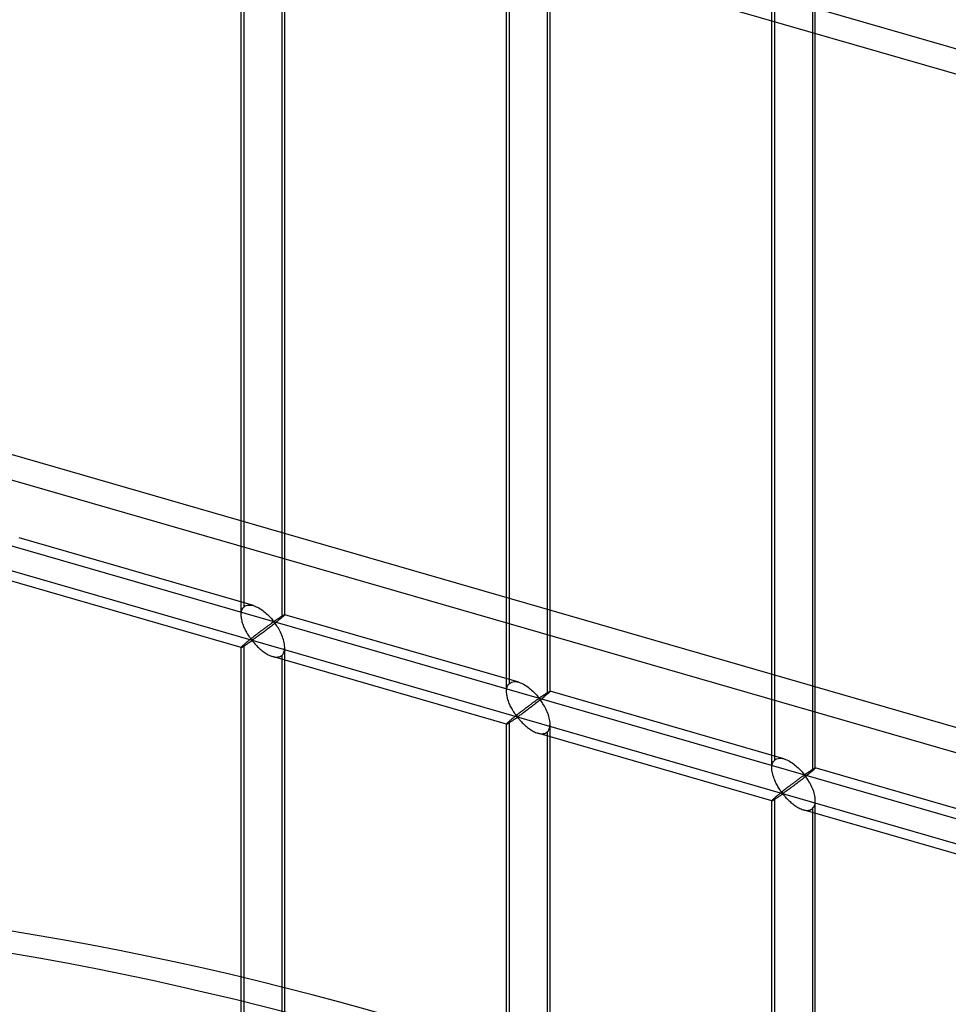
# Model space of a CAD drawing. Header units: millimetres. Extents: x -527 to 557, y -623 to 637.
# Tile 44 of 80: x -22 to 85, y 356 to 469. Entities that reach past the tile are written whole.
import ezdxf

# ---------------------------------------------------------------- set-up
doc = ezdxf.new("R2010")
doc.units = ezdxf.units.MM
doc.layers.add('MAIN-2', color=7, linetype='Continuous')

msp = doc.modelspace()

# ---------------------------------------------------------------- linework, layer by layer
at = {"layer": 'MAIN-2'}
for p, q in [((428.28, 367.11), (-205.25, 550)), ((-207.75, 547.83), (431.46, 363.31)), ((271.91, 334.31), (-369.71, 519.53)), ((3.3, 401.1), (3.3, 519.31)), ((3.64, 402.01), (3.64, 519.65)), ((8.3, 401.1), (8.3, 519.31)), ((7.97, 518.4), (7.97, 400.76)), ((-372.21, 517.37), (269.41, 332.15)), ((33.79, 392.3), (33.79, 510.51)), ((34.13, 393.21), (34.13, 510.85)), ((38.79, 392.3), (38.79, 510.51)), ((38.46, 509.6), (38.46, 391.96)), ((64.29, 383.49), (64.29, 501.71)), ((64.62, 384.41), (64.62, 502.04)), ((69.28, 383.49), (69.28, 501.71)), ((68.95, 500.79), (68.95, 383.16)), ((-175.9, 453.12), (555.9, 241.87)), ((526.54, 247.45), (-176.23, 450.33)), ((4.7, 402.14), (-22.2, 409.91)), ((3.31, 397.34), (-23.58, 405.1)), ((3.32, 401.37), (3.35, 401.5)), ((3.35, 401.5), (3.38, 401.62)), ((3.38, 401.62), (3.43, 401.74)), ((3.43, 401.74), (3.49, 401.84)), ((3.49, 401.84), (3.56, 401.93)), ((3.56, 401.93), (3.64, 402.01)), ((3.64, 402.01), (3.75, 402.1)), ((3.75, 402.1), (3.89, 402.16)), ((3.89, 402.16), (4.03, 402.2)), ((4.03, 402.2), (4.19, 402.21)), ((4.19, 402.21), (4.35, 402.21)), ((4.35, 402.21), (4.53, 402.19)), ((4.53, 402.19), (4.7, 402.14)), ((4.7, 402.14), (4.86, 402.09)), ((4.86, 402.09), (5.02, 402.02)), ((5.02, 402.02), (5.17, 401.95)), ((5.17, 401.95), (5.33, 401.87)), ((5.33, 401.87), (5.48, 401.78)), ((5.48, 401.78), (5.63, 401.68)), ((5.63, 401.68), (5.78, 401.58)), ((5.78, 401.58), (5.92, 401.47)), ((5.92, 401.47), (6.06, 401.35)), ((3.3, 401.08), (3.31, 401.23)), ((3.31, 400.95), (3.3, 401.08)), ((3.31, 401.23), (3.32, 401.37)), ((3.32, 400.81), (3.31, 400.95)), ((3.34, 400.68), (3.32, 400.81)), ((3.36, 400.54), (3.34, 400.68)), ((3.4, 400.4), (3.36, 400.54)), ((3.43, 400.26), (3.4, 400.4)), ((6.06, 401.35), (6.19, 401.24)), ((6.19, 401.24), (6.32, 401.12)), ((6.32, 401.12), (6.44, 401)), ((6.44, 401), (6.56, 400.88)), ((6.56, 400.88), (6.67, 400.77)), ((6.67, 400.77), (6.77, 400.66)), ((6.77, 400.66), (6.86, 400.55)), ((6.86, 400.55), (6.95, 400.45)), ((6.95, 400.45), (7.05, 400.37)), ((7.05, 400.37), (7.12, 400.37)), ((7.12, 400.37), (7.16, 400.4)), ((7.16, 400.4), (7.21, 400.43)), ((7.21, 400.43), (7.25, 400.46)), ((7.25, 400.46), (7.3, 400.49)), ((7.3, 400.49), (7.35, 400.52)), ((7.35, 400.52), (7.4, 400.55)), ((7.49, 400.37), (7.38, 400.28)), ((7.4, 400.55), (7.44, 400.58)), ((7.44, 400.58), (7.49, 400.62)), ((7.49, 400.62), (7.54, 400.65)), ((7.6, 400.46), (7.49, 400.37)), ((7.54, 400.65), (7.59, 400.68)), ((7.59, 400.68), (7.64, 400.72)), ((7.7, 400.54), (7.6, 400.46)), ((7.64, 400.72), (7.69, 400.75)), ((7.69, 400.75), (7.73, 400.78)), ((7.8, 400.62), (7.7, 400.54)), ((7.73, 400.78), (7.78, 400.81)), ((7.78, 400.81), (7.83, 400.84)), ((7.89, 400.69), (7.8, 400.62)), ((7.83, 400.84), (7.87, 400.87)), ((7.87, 400.87), (7.91, 400.9)), ((7.97, 400.76), (7.89, 400.69)), ((7.91, 400.9), (7.96, 400.93)), ((7.96, 400.93), (8, 400.95)), ((8.02, 400.81), (7.97, 400.76)), ((8, 400.95), (8.04, 400.97)), ((8.08, 400.86), (8.02, 400.81)), ((8.04, 400.97), (8.07, 401)), ((8.07, 401), (8.11, 401.02)), ((8.13, 400.9), (8.08, 400.86)), ((8.11, 401.02), (8.14, 401.04)), ((8.17, 400.94), (8.13, 400.9)), ((8.14, 401.04), (8.17, 401.05)), ((8.17, 401.05), (8.19, 401.07)), ((8.2, 400.98), (8.17, 400.94)), ((8.19, 401.07), (8.22, 401.08)), ((8.24, 401.01), (8.2, 400.98)), ((8.22, 401.08), (8.24, 401.09)), ((8.24, 401.09), (8.26, 401.1)), ((8.26, 401.04), (8.24, 401.01)), ((8.26, 401.1), (8.27, 401.1)), ((8.28, 401.06), (8.26, 401.04)), ((8.27, 401.1), (8.29, 401.11)), ((8.29, 401.08), (8.28, 401.06)), ((8.29, 401.11), (8.3, 401.11)), ((8.3, 401.09), (8.29, 401.08)), ((8.3, 401.11), (8.3, 401.1)), ((8.3, 401.1), (8.3, 401.1)), ((8.3, 401.1), (8.3, 401.1)), ((8.3, 401.1), (8.3, 401.1)), ((8.3, 401.1), (8.3, 401.1)), ((8.3, 401.1), (8.3, 401.1)), ((8.3, 401.1), (8.3, 401.09)), ((35.19, 393.34), (8.3, 401.1)), ((3.47, 400.13), (3.43, 400.26)), ((3.52, 399.99), (3.47, 400.13)), ((3.57, 399.85), (3.52, 399.99)), ((3.62, 399.72), (3.57, 399.85)), ((3.68, 399.58), (3.62, 399.72)), ((3.74, 399.45), (3.68, 399.58)), ((3.8, 399.32), (3.74, 399.45)), ((3.87, 399.2), (3.8, 399.32)), ((3.93, 399.08), (3.87, 399.2)), ((5.53, 399.19), (5.45, 399.12)), ((5.62, 399.25), (5.53, 399.19)), ((5.7, 399.31), (5.62, 399.25)), ((5.78, 399.37), (5.7, 399.31)), ((5.86, 399.43), (5.78, 399.37)), ((5.94, 399.49), (5.86, 399.43)), ((6.05, 399.24), (5.93, 399.15)), ((6.01, 399.55), (5.94, 399.49)), ((6.09, 399.6), (6.01, 399.55)), ((6.17, 399.33), (6.05, 399.24)), ((6.16, 399.65), (6.09, 399.6)), ((6.23, 399.71), (6.16, 399.65)), ((6.29, 399.42), (6.17, 399.33)), ((6.3, 399.76), (6.23, 399.71)), ((6.41, 399.51), (6.29, 399.42)), ((6.37, 399.81), (6.3, 399.76)), ((6.44, 399.86), (6.37, 399.81)), ((6.53, 399.61), (6.41, 399.51)), ((6.5, 399.9), (6.44, 399.86)), ((6.56, 399.95), (6.5, 399.9)), ((6.65, 399.7), (6.53, 399.61)), ((6.62, 399.99), (6.56, 399.95)), ((6.68, 400.03), (6.62, 399.99)), ((6.77, 399.8), (6.65, 399.7)), ((6.74, 400.07), (6.68, 400.03)), ((6.79, 400.11), (6.74, 400.07)), ((6.9, 399.89), (6.77, 399.8)), ((6.84, 400.15), (6.79, 400.11)), ((6.89, 400.18), (6.84, 400.15)), ((6.94, 400.21), (6.89, 400.18)), ((7.02, 399.99), (6.9, 399.89)), ((6.99, 400.23), (6.94, 400.21)), ((7.05, 400.24), (6.99, 400.23)), ((7.14, 400.09), (7.02, 399.99)), ((7.15, 400.16), (7.05, 400.24)), ((7.26, 400.18), (7.14, 400.09)), ((7.23, 400.05), (7.15, 400.16)), ((7.31, 399.94), (7.23, 400.05)), ((7.38, 400.28), (7.26, 400.18)), ((7.4, 399.81), (7.31, 399.94)), ((7.48, 399.68), (7.4, 399.81)), ((7.57, 399.54), (7.48, 399.68)), ((7.66, 399.39), (7.57, 399.54)), ((7.74, 399.24), (7.66, 399.39)), ((7.82, 399.08), (7.74, 399.24)), ((4, 398.96), (3.93, 399.08)), ((4.07, 398.85), (4, 398.96)), ((4.1, 398.07), (4.02, 398.01)), ((4.14, 398.74), (4.07, 398.85)), ((4.18, 398.13), (4.1, 398.07)), ((4.21, 398.63), (4.14, 398.74)), ((4.26, 398.2), (4.18, 398.13)), ((4.27, 398.53), (4.21, 398.63)), ((4.34, 398.26), (4.26, 398.2)), ((4.34, 398.44), (4.27, 398.53)), ((4.4, 398.35), (4.34, 398.44)), ((4.42, 398.33), (4.34, 398.26)), ((4.46, 398.27), (4.4, 398.35)), ((4.41, 398.02), (4.47, 398.06)), ((4.51, 398.4), (4.42, 398.33)), ((4.54, 398.21), (4.46, 398.27)), ((4.47, 398.06), (4.55, 398.08)), ((4.6, 398.46), (4.51, 398.4)), ((4.63, 398.22), (4.54, 398.21)), ((4.55, 398.08), (4.64, 398.01)), ((4.68, 398.53), (4.6, 398.46)), ((4.7, 398.26), (4.63, 398.22)), ((4.77, 398.6), (4.68, 398.53)), ((4.77, 398.31), (4.7, 398.26)), ((4.86, 398.67), (4.77, 398.6)), ((4.85, 398.36), (4.77, 398.31)), ((4.92, 398.41), (4.85, 398.36)), ((4.94, 398.74), (4.86, 398.67)), ((5.01, 398.47), (4.92, 398.41)), ((5.03, 398.8), (4.94, 398.74)), ((5.1, 398.54), (5.01, 398.47)), ((5.12, 398.87), (5.03, 398.8)), ((5.19, 398.6), (5.1, 398.54)), ((5.2, 398.93), (5.12, 398.87)), ((5.28, 398.67), (5.19, 398.6)), ((5.28, 399), (5.2, 398.93)), ((5.37, 399.06), (5.28, 399)), ((5.38, 398.75), (5.28, 398.67)), ((5.45, 399.12), (5.37, 399.06)), ((5.49, 398.82), (5.38, 398.75)), ((5.59, 398.9), (5.49, 398.82)), ((5.7, 398.98), (5.59, 398.9)), ((5.82, 399.07), (5.7, 398.98)), ((5.93, 399.15), (5.82, 399.07)), ((7.9, 398.91), (7.82, 399.08)), ((7.97, 398.75), (7.9, 398.91)), ((8.04, 398.57), (7.97, 398.75)), ((8.1, 398.4), (8.04, 398.57)), ((8.16, 398.23), (8.1, 398.4)), ((8.21, 398.05), (8.16, 398.23)), ((8.25, 397.88), (8.21, 398.05)), ((3.31, 397.36), (3.3, 397.35)), ((3.3, 397.35), (3.3, 397.34)), ((3.3, 279.13), (3.3, 397.35)), ((3.3, 397.34), (3.3, 397.34)), ((3.3, 397.34), (3.3, 397.34)), ((3.3, 397.34), (3.31, 397.34)), ((3.32, 397.38), (3.31, 397.36)), ((3.31, 397.34), (3.31, 397.34)), ((3.31, 397.34), (3.31, 397.34)), ((3.31, 397.34), (3.32, 397.34)), ((3.35, 397.41), (3.32, 397.38)), ((3.32, 397.34), (3.34, 397.35)), ((3.34, 397.35), (3.37, 397.36)), ((3.38, 397.45), (3.35, 397.41)), ((3.37, 397.36), (3.4, 397.37)), ((3.43, 397.5), (3.38, 397.45)), ((3.4, 397.37), (3.44, 397.39)), ((3.49, 397.55), (3.43, 397.5)), ((3.44, 397.39), (3.48, 397.42)), ((3.48, 397.42), (3.52, 397.44)), ((3.56, 397.61), (3.49, 397.55)), ((3.52, 397.44), (3.57, 397.47)), ((3.64, 397.68), (3.56, 397.61)), ((3.57, 397.47), (3.63, 397.51)), ((3.63, 397.51), (3.69, 397.54)), ((3.69, 397.73), (3.64, 397.68)), ((3.64, 280.05), (3.64, 397.68)), ((3.75, 397.78), (3.69, 397.73)), ((3.69, 397.54), (3.75, 397.58)), ((3.82, 397.83), (3.75, 397.78)), ((3.75, 397.58), (3.81, 397.62)), ((3.81, 397.62), (3.87, 397.67)), ((3.88, 397.89), (3.82, 397.83)), ((3.87, 397.67), (3.94, 397.71)), ((3.95, 397.95), (3.88, 397.89)), ((3.94, 397.71), (4.01, 397.76)), ((4.02, 398.01), (3.95, 397.95)), ((4.01, 397.76), (4.08, 397.8)), ((4.08, 397.8), (4.14, 397.85)), ((4.14, 397.85), (4.21, 397.9)), ((4.21, 397.9), (4.28, 397.94)), ((4.28, 397.94), (4.34, 397.98)), ((4.34, 397.98), (4.41, 398.02)), ((4.64, 398.01), (4.71, 397.94)), ((4.71, 397.94), (4.78, 397.86)), ((4.78, 397.86), (4.85, 397.77)), ((4.85, 397.77), (4.93, 397.69)), ((4.93, 397.69), (5.01, 397.6)), ((5.01, 397.6), (5.1, 397.51)), ((5.1, 397.51), (5.19, 397.41)), ((5.19, 397.41), (5.29, 397.32)), ((5.29, 397.32), (5.39, 397.23)), ((5.39, 397.23), (5.49, 397.14)), ((5.49, 397.14), (5.6, 397.05)), ((5.6, 397.05), (5.71, 396.96)), ((5.71, 396.96), (5.82, 396.87)), ((8.22, 396.82), (8.27, 396.99)), ((8.27, 397.71), (8.25, 397.88)), ((8.29, 397.53), (8.27, 397.71)), ((8.27, 396.99), (8.29, 397.17)), ((8.3, 397.36), (8.29, 397.53)), ((8.29, 397.17), (8.3, 397.36)), ((8.3, 279.13), (8.3, 397.35)), ((5.82, 396.87), (5.94, 396.79)), ((5.94, 396.79), (6.05, 396.71)), ((6.05, 396.71), (6.17, 396.64)), ((6.17, 396.64), (6.29, 396.57)), ((6.29, 396.57), (6.41, 396.5)), ((6.41, 396.5), (6.53, 396.45)), ((6.53, 396.45), (6.65, 396.39)), ((6.65, 396.39), (6.78, 396.34)), ((6.78, 396.34), (6.9, 396.3)), ((6.9, 396.3), (7.04, 396.27)), ((33.8, 388.54), (6.91, 396.3)), ((7.04, 396.27), (7.17, 396.24)), ((7.17, 396.24), (7.31, 396.23)), ((7.31, 396.23), (7.43, 396.23)), ((7.43, 396.23), (7.56, 396.25)), ((7.56, 396.25), (7.67, 396.27)), ((7.67, 396.27), (7.78, 396.31)), ((7.78, 396.31), (7.88, 396.37)), ((7.88, 396.37), (7.97, 396.43)), ((7.97, 396.43), (8.07, 396.54)), ((7.97, 396.43), (7.97, 278.8)), ((8.07, 396.54), (8.15, 396.67)), ((8.15, 396.67), (8.22, 396.82)), ((33.79, 392.28), (33.8, 392.43)), ((33.8, 392.43), (33.81, 392.57)), ((33.81, 392.57), (33.84, 392.7)), ((33.84, 392.7), (33.87, 392.82)), ((33.87, 392.82), (33.92, 392.94)), ((33.92, 392.94), (33.98, 393.04)), ((33.98, 393.04), (34.05, 393.13)), ((34.05, 393.13), (34.13, 393.21)), ((34.13, 393.21), (34.25, 393.29)), ((34.25, 393.29), (34.38, 393.36)), ((34.38, 393.36), (34.52, 393.39)), ((34.52, 393.39), (34.68, 393.41)), ((34.68, 393.41), (34.85, 393.41)), ((34.85, 393.41), (35.02, 393.38)), ((35.02, 393.38), (35.19, 393.34)), ((35.19, 393.34), (35.35, 393.29)), ((35.35, 393.29), (35.51, 393.22)), ((35.51, 393.22), (35.67, 393.15)), ((35.67, 393.15), (35.82, 393.07)), ((35.82, 393.07), (35.97, 392.98)), ((35.97, 392.98), (36.12, 392.88)), ((36.12, 392.88), (36.27, 392.77)), ((36.27, 392.77), (36.41, 392.66)), ((36.41, 392.66), (36.55, 392.55)), ((36.55, 392.55), (36.68, 392.43)), ((36.68, 392.43), (36.81, 392.32)), ((33.8, 392.15), (33.79, 392.28)), ((33.81, 392.01), (33.8, 392.15)), ((33.83, 391.87), (33.81, 392.01)), ((33.86, 391.74), (33.83, 391.87)), ((33.89, 391.6), (33.86, 391.74)), ((33.92, 391.46), (33.89, 391.6)), ((33.96, 391.33), (33.92, 391.46)), ((34.01, 391.19), (33.96, 391.33)), ((36.81, 392.32), (36.93, 392.2)), ((36.93, 392.2), (37.05, 392.08)), ((37.05, 392.08), (37.16, 391.97)), ((37.16, 391.97), (37.26, 391.85)), ((37.23, 391.27), (37.17, 391.23)), ((37.28, 391.31), (37.23, 391.27)), ((37.26, 391.85), (37.35, 391.75)), ((37.33, 391.34), (37.28, 391.31)), ((37.38, 391.38), (37.33, 391.34)), ((37.35, 391.75), (37.44, 391.65)), ((37.43, 391.41), (37.38, 391.38)), ((37.48, 391.43), (37.43, 391.41)), ((37.44, 391.65), (37.54, 391.56)), ((37.54, 391.44), (37.48, 391.43)), ((37.64, 391.29), (37.51, 391.19)), ((37.54, 391.56), (37.61, 391.57)), ((37.64, 391.35), (37.54, 391.44)), ((37.61, 391.57), (37.65, 391.6)), ((37.76, 391.38), (37.64, 391.29)), ((37.72, 391.25), (37.64, 391.35)), ((37.65, 391.6), (37.7, 391.62)), ((37.7, 391.62), (37.75, 391.65)), ((37.75, 391.65), (37.79, 391.69)), ((37.87, 391.48), (37.76, 391.38)), ((37.79, 391.69), (37.84, 391.72)), ((37.84, 391.72), (37.89, 391.75)), ((37.99, 391.57), (37.87, 391.48)), ((37.89, 391.75), (37.94, 391.78)), ((37.94, 391.78), (37.98, 391.82)), ((37.98, 391.82), (38.03, 391.85)), ((38.09, 391.65), (37.99, 391.57)), ((38.03, 391.85), (38.08, 391.88)), ((38.08, 391.88), (38.13, 391.91)), ((38.19, 391.74), (38.09, 391.65)), ((38.13, 391.91), (38.18, 391.95)), ((38.18, 391.95), (38.23, 391.98)), ((38.29, 391.82), (38.19, 391.74)), ((38.23, 391.98), (38.27, 392.01)), ((38.27, 392.01), (38.32, 392.04)), ((38.38, 391.89), (38.29, 391.82)), ((38.32, 392.04), (38.36, 392.07)), ((38.36, 392.07), (38.41, 392.1)), ((38.46, 391.96), (38.38, 391.89)), ((38.41, 392.1), (38.45, 392.12)), ((38.45, 392.12), (38.49, 392.15)), ((38.52, 392.01), (38.46, 391.96)), ((38.49, 392.15), (38.53, 392.17)), ((38.57, 392.06), (38.52, 392.01)), ((38.53, 392.17), (38.56, 392.19)), ((38.56, 392.19), (38.6, 392.21)), ((38.62, 392.1), (38.57, 392.06)), ((38.6, 392.21), (38.63, 392.23)), ((38.66, 392.14), (38.62, 392.1)), ((38.63, 392.23), (38.66, 392.25)), ((38.66, 392.25), (38.69, 392.26)), ((38.7, 392.18), (38.66, 392.14)), ((38.69, 392.26), (38.71, 392.28)), ((38.73, 392.21), (38.7, 392.18)), ((38.71, 392.28), (38.73, 392.29)), ((38.73, 392.29), (38.75, 392.29)), ((38.75, 392.23), (38.73, 392.21)), ((38.75, 392.29), (38.77, 392.3)), ((38.77, 392.26), (38.75, 392.23)), ((38.77, 392.3), (38.78, 392.3)), ((38.78, 392.27), (38.77, 392.26)), ((38.78, 392.3), (38.79, 392.3)), ((38.79, 392.29), (38.78, 392.27)), ((38.79, 392.3), (38.79, 392.3)), ((38.79, 392.3), (38.79, 392.3)), ((38.79, 392.3), (38.79, 392.3)), ((38.79, 392.3), (38.79, 392.3)), ((38.79, 392.3), (38.79, 392.3)), ((38.79, 392.3), (38.79, 392.3)), ((38.79, 392.3), (38.79, 392.29)), ((65.68, 384.54), (38.79, 392.3)), ((34.06, 391.05), (34.01, 391.19)), ((34.11, 390.92), (34.06, 391.05)), ((34.17, 390.78), (34.11, 390.92)), ((34.23, 390.65), (34.17, 390.78)), ((34.29, 390.52), (34.23, 390.65)), ((34.36, 390.4), (34.29, 390.52)), ((34.43, 390.28), (34.36, 390.4)), ((34.49, 390.16), (34.43, 390.28)), ((34.56, 390.04), (34.49, 390.16)), ((35.78, 390.19), (35.69, 390.13)), ((35.86, 390.26), (35.78, 390.19)), ((35.94, 390.32), (35.86, 390.26)), ((36.03, 390.38), (35.94, 390.32)), ((36.11, 390.45), (36.03, 390.38)), ((36.2, 390.18), (36.09, 390.1)), ((36.19, 390.51), (36.11, 390.45)), ((36.27, 390.57), (36.19, 390.51)), ((36.31, 390.27), (36.2, 390.18)), ((36.35, 390.63), (36.27, 390.57)), ((36.42, 390.35), (36.31, 390.27)), ((36.43, 390.69), (36.35, 390.63)), ((36.54, 390.44), (36.42, 390.35)), ((36.5, 390.74), (36.43, 390.69)), ((36.58, 390.8), (36.5, 390.74)), ((36.66, 390.53), (36.54, 390.44)), ((36.65, 390.85), (36.58, 390.8)), ((36.72, 390.91), (36.65, 390.85)), ((36.78, 390.62), (36.66, 390.53)), ((36.79, 390.96), (36.72, 390.91)), ((36.9, 390.71), (36.78, 390.62)), ((36.86, 391.01), (36.79, 390.96)), ((36.93, 391.06), (36.86, 391.01)), ((37.02, 390.8), (36.9, 390.71)), ((36.99, 391.1), (36.93, 391.06)), ((37.06, 391.15), (36.99, 391.1)), ((37.14, 390.9), (37.02, 390.8)), ((37.12, 391.19), (37.06, 391.15)), ((37.17, 391.23), (37.12, 391.19)), ((37.26, 391), (37.14, 390.9)), ((37.39, 391.09), (37.26, 391)), ((37.51, 391.19), (37.39, 391.09)), ((37.81, 391.14), (37.72, 391.25)), ((37.89, 391.01), (37.81, 391.14)), ((37.98, 390.88), (37.89, 391.01)), ((38.06, 390.74), (37.98, 390.88)), ((38.15, 390.59), (38.06, 390.74)), ((38.23, 390.44), (38.15, 390.59)), ((38.31, 390.28), (38.23, 390.44)), ((38.39, 390.11), (38.31, 390.28)), ((34.31, 389.03), (34.24, 388.98)), ((34.37, 389.09), (34.31, 389.03)), ((34.44, 389.14), (34.37, 389.09)), ((34.52, 389.2), (34.44, 389.14)), ((34.5, 388.95), (34.57, 389)), ((34.59, 389.27), (34.52, 389.2)), ((34.63, 389.93), (34.56, 390.04)), ((34.57, 389), (34.63, 389.05)), ((34.67, 389.33), (34.59, 389.27)), ((34.7, 389.83), (34.63, 389.93)), ((34.63, 389.05), (34.7, 389.09)), ((34.75, 389.39), (34.67, 389.33)), ((34.76, 389.73), (34.7, 389.83)), ((34.7, 389.09), (34.77, 389.14)), ((34.83, 389.46), (34.75, 389.39)), ((34.83, 389.64), (34.76, 389.73)), ((34.77, 389.14), (34.83, 389.18)), ((34.89, 389.55), (34.83, 389.64)), ((34.92, 389.53), (34.83, 389.46)), ((34.83, 389.18), (34.9, 389.22)), ((34.96, 389.47), (34.89, 389.55)), ((34.9, 389.22), (34.96, 389.26)), ((35, 389.59), (34.92, 389.53)), ((35.04, 389.4), (34.96, 389.47)), ((34.96, 389.26), (35.04, 389.28)), ((35.09, 389.66), (35, 389.59)), ((35.12, 389.42), (35.04, 389.4)), ((35.04, 389.28), (35.13, 389.21)), ((35.17, 389.73), (35.09, 389.66)), ((35.19, 389.46), (35.12, 389.42)), ((35.13, 389.21), (35.2, 389.14)), ((35.26, 389.8), (35.17, 389.73)), ((35.26, 389.5), (35.19, 389.46)), ((35.2, 389.14), (35.27, 389.06)), ((35.35, 389.87), (35.26, 389.8)), ((35.34, 389.55), (35.26, 389.5)), ((35.27, 389.06), (35.34, 388.97)), ((35.42, 389.61), (35.34, 389.55)), ((35.44, 389.93), (35.35, 389.87)), ((35.5, 389.67), (35.42, 389.61)), ((35.52, 390), (35.44, 389.93)), ((35.59, 389.73), (35.5, 389.67)), ((35.61, 390.07), (35.52, 390)), ((35.68, 389.8), (35.59, 389.73)), ((35.69, 390.13), (35.61, 390.07)), ((35.78, 389.87), (35.68, 389.8)), ((35.88, 389.94), (35.78, 389.87)), ((35.98, 390.02), (35.88, 389.94)), ((36.09, 390.1), (35.98, 390.02)), ((38.47, 389.94), (38.39, 390.11)), ((38.53, 389.77), (38.47, 389.94)), ((38.6, 389.6), (38.53, 389.77)), ((38.65, 389.42), (38.6, 389.6)), ((38.7, 389.25), (38.65, 389.42)), ((38.74, 389.08), (38.7, 389.25)), ((38.77, 388.9), (38.74, 389.08)), ((33.8, 388.56), (33.79, 388.54)), ((33.79, 270.33), (33.79, 388.55)), ((33.79, 388.54), (33.79, 388.54)), ((33.79, 388.54), (33.8, 388.54)), ((33.81, 388.58), (33.8, 388.56)), ((33.8, 388.54), (33.8, 388.54)), ((33.8, 388.54), (33.8, 388.54)), ((33.8, 388.54), (33.8, 388.54)), ((33.8, 388.54), (33.8, 388.54)), ((33.8, 388.54), (33.81, 388.54)), ((33.84, 388.61), (33.81, 388.58)), ((33.81, 388.54), (33.83, 388.54)), ((33.83, 388.54), (33.86, 388.56)), ((33.87, 388.65), (33.84, 388.61)), ((33.86, 388.56), (33.89, 388.57)), ((33.92, 388.69), (33.87, 388.65)), ((33.89, 388.57), (33.93, 388.59)), ((33.98, 388.75), (33.92, 388.69)), ((33.93, 388.59), (33.97, 388.61)), ((33.97, 388.61), (34.01, 388.64)), ((34.05, 388.81), (33.98, 388.75)), ((34.01, 388.64), (34.07, 388.67)), ((34.13, 388.88), (34.05, 388.81)), ((34.07, 388.67), (34.12, 388.71)), ((34.12, 388.71), (34.18, 388.74)), ((34.18, 388.93), (34.13, 388.88)), ((34.13, 271.25), (34.13, 388.88)), ((34.24, 388.98), (34.18, 388.93)), ((34.18, 388.74), (34.24, 388.78)), ((34.24, 388.78), (34.3, 388.82)), ((34.3, 388.82), (34.37, 388.87)), ((34.37, 388.87), (34.43, 388.91)), ((34.43, 388.91), (34.5, 388.95)), ((35.34, 388.97), (35.42, 388.89)), ((35.42, 388.89), (35.5, 388.8)), ((35.5, 388.8), (35.59, 388.7)), ((35.59, 388.7), (35.69, 388.61)), ((35.69, 388.61), (35.78, 388.52)), ((35.78, 388.52), (35.88, 388.43)), ((35.88, 388.43), (35.98, 388.34)), ((35.98, 388.34), (36.09, 388.25)), ((36.09, 388.25), (36.2, 388.16)), ((36.2, 388.16), (36.31, 388.07)), ((36.31, 388.07), (36.43, 387.99)), ((36.43, 387.99), (36.54, 387.91)), ((36.54, 387.91), (36.66, 387.84)), ((38.65, 387.87), (38.71, 388.02)), ((38.71, 388.02), (38.76, 388.19)), ((38.76, 388.19), (38.78, 388.37)), ((38.79, 388.73), (38.77, 388.9)), ((38.78, 388.37), (38.79, 388.56)), ((38.79, 388.56), (38.79, 388.73)), ((38.79, 270.33), (38.79, 388.55)), ((36.66, 387.84), (36.78, 387.77)), ((36.78, 387.77), (36.9, 387.7)), ((36.9, 387.7), (37.02, 387.64)), ((37.02, 387.64), (37.14, 387.59)), ((37.14, 387.59), (37.27, 387.54)), ((37.27, 387.54), (37.39, 387.5)), ((37.39, 387.5), (37.53, 387.47)), ((64.29, 379.74), (37.4, 387.5)), ((37.53, 387.47), (37.67, 387.44)), ((37.67, 387.44), (37.8, 387.43)), ((37.8, 387.43), (37.93, 387.43)), ((37.93, 387.43), (38.05, 387.44)), ((38.05, 387.44), (38.16, 387.47)), ((38.16, 387.47), (38.27, 387.51)), ((38.27, 387.51), (38.37, 387.56)), ((38.37, 387.56), (38.46, 387.63)), ((38.46, 387.63), (38.56, 387.74)), ((38.46, 387.63), (38.46, 270)), ((38.56, 387.74), (38.65, 387.87)), ((64.62, 384.41), (64.74, 384.49)), ((64.74, 384.49), (64.87, 384.55)), ((64.87, 384.55), (65.01, 384.59)), ((65.01, 384.59), (65.17, 384.61)), ((65.17, 384.61), (65.34, 384.61)), ((65.34, 384.61), (65.51, 384.58)), ((65.51, 384.58), (65.69, 384.54)), ((65.69, 384.54), (65.85, 384.48)), ((65.85, 384.48), (66, 384.42)), ((64.29, 383.63), (64.3, 383.76)), ((64.29, 383.48), (64.29, 383.63)), ((64.29, 383.35), (64.29, 383.48)), ((64.3, 383.76), (64.33, 383.9)), ((64.33, 383.9), (64.37, 384.02)), ((64.37, 384.02), (64.41, 384.13)), ((64.41, 384.13), (64.47, 384.24)), ((64.47, 384.24), (64.54, 384.33)), ((64.54, 384.33), (64.62, 384.41)), ((66, 384.42), (66.16, 384.35)), ((66.16, 384.35), (66.31, 384.27)), ((66.31, 384.27), (66.46, 384.17)), ((66.46, 384.17), (66.61, 384.08)), ((66.61, 384.08), (66.76, 383.97)), ((66.76, 383.97), (66.9, 383.86)), ((66.9, 383.86), (67.04, 383.75)), ((67.04, 383.75), (67.17, 383.63)), ((67.17, 383.63), (67.3, 383.51)), ((67.3, 383.51), (67.42, 383.4)), ((67.42, 383.4), (67.54, 383.28)), ((68.98, 383.35), (69.02, 383.37)), ((69.02, 383.37), (69.05, 383.39)), ((69.05, 383.39), (69.09, 383.41)), ((69.09, 383.41), (69.12, 383.43)), ((69.12, 383.43), (69.15, 383.45)), ((69.15, 383.45), (69.18, 383.46)), ((69.19, 383.38), (69.15, 383.34)), ((69.18, 383.46), (69.2, 383.47)), ((69.22, 383.41), (69.19, 383.38)), ((69.2, 383.47), (69.22, 383.48)), ((69.22, 383.48), (69.24, 383.49)), ((69.24, 383.43), (69.22, 383.41)), ((69.24, 383.49), (69.26, 383.5)), ((69.26, 383.45), (69.24, 383.43)), ((69.26, 383.5), (69.27, 383.5)), ((69.27, 383.47), (69.26, 383.45)), ((69.27, 383.5), (69.28, 383.5)), ((69.28, 383.49), (69.27, 383.47)), ((69.28, 383.5), (69.28, 383.5)), ((69.28, 383.5), (69.28, 383.5)), ((69.28, 383.5), (69.28, 383.5)), ((69.28, 383.5), (69.28, 383.5)), ((69.28, 383.5), (69.28, 383.5)), ((69.28, 383.5), (69.28, 383.49)), ((96.17, 375.74), (69.28, 383.5)), ((69.28, 383.49), (69.28, 383.49)), ((64.3, 383.21), (64.29, 383.35)), ((64.32, 383.07), (64.3, 383.21)), ((64.35, 382.93), (64.32, 383.07)), ((64.38, 382.8), (64.35, 382.93)), ((64.41, 382.66), (64.38, 382.8)), ((64.46, 382.52), (64.41, 382.66)), ((64.5, 382.39), (64.46, 382.52)), ((64.55, 382.25), (64.5, 382.39)), ((64.61, 382.11), (64.55, 382.25)), ((67.42, 382.25), (67.35, 382.2)), ((67.48, 382.3), (67.42, 382.25)), ((67.55, 382.35), (67.48, 382.3)), ((67.54, 383.28), (67.65, 383.16)), ((67.61, 382.39), (67.55, 382.35)), ((67.66, 382.43), (67.61, 382.39)), ((67.65, 383.16), (67.75, 383.05)), ((67.72, 382.47), (67.66, 382.43)), ((67.77, 382.51), (67.72, 382.47)), ((67.75, 383.05), (67.84, 382.95)), ((67.88, 382.29), (67.76, 382.19)), ((67.83, 382.54), (67.77, 382.51)), ((67.87, 382.57), (67.83, 382.54)), ((67.84, 382.95), (67.93, 382.85)), ((67.92, 382.6), (67.87, 382.57)), ((68, 382.39), (67.88, 382.29)), ((67.97, 382.63), (67.92, 382.6)), ((67.93, 382.85), (68.03, 382.76)), ((68.03, 382.64), (67.97, 382.63)), ((68.13, 382.48), (68, 382.39)), ((68.03, 382.76), (68.1, 382.77)), ((68.13, 382.55), (68.03, 382.64)), ((68.1, 382.77), (68.15, 382.79)), ((68.25, 382.58), (68.13, 382.48)), ((68.21, 382.45), (68.13, 382.55)), ((68.15, 382.79), (68.19, 382.82)), ((68.19, 382.82), (68.24, 382.85)), ((68.3, 382.33), (68.21, 382.45)), ((68.24, 382.85), (68.28, 382.88)), ((68.36, 382.67), (68.25, 382.58)), ((68.28, 382.88), (68.33, 382.92)), ((68.38, 382.21), (68.3, 382.33)), ((68.33, 382.92), (68.38, 382.95)), ((68.48, 382.77), (68.36, 382.67)), ((68.38, 382.95), (68.43, 382.98)), ((68.43, 382.98), (68.48, 383.01)), ((68.48, 383.01), (68.52, 383.05)), ((68.58, 382.85), (68.48, 382.77)), ((68.52, 383.05), (68.57, 383.08)), ((68.57, 383.08), (68.62, 383.11)), ((68.69, 382.94), (68.58, 382.85)), ((68.62, 383.11), (68.67, 383.14)), ((68.67, 383.14), (68.72, 383.18)), ((68.78, 383.02), (68.69, 382.94)), ((68.72, 383.18), (68.76, 383.21)), ((68.76, 383.21), (68.81, 383.24)), ((68.87, 383.09), (68.78, 383.02)), ((68.81, 383.24), (68.85, 383.27)), ((68.85, 383.27), (68.9, 383.29)), ((68.95, 383.16), (68.87, 383.09)), ((68.9, 383.29), (68.94, 383.32)), ((68.94, 383.32), (68.98, 383.35)), ((69.01, 383.21), (68.95, 383.16)), ((69.06, 383.26), (69.01, 383.21)), ((69.11, 383.3), (69.06, 383.26)), ((69.15, 383.34), (69.11, 383.3)), ((64.66, 381.98), (64.61, 382.11)), ((64.72, 381.85), (64.66, 381.98)), ((64.79, 381.72), (64.72, 381.85)), ((64.85, 381.6), (64.79, 381.72)), ((64.92, 381.47), (64.85, 381.6)), ((64.98, 381.36), (64.92, 381.47)), ((65.05, 381.24), (64.98, 381.36)), ((65.12, 381.13), (65.05, 381.24)), ((65.19, 381.03), (65.12, 381.13)), ((65.93, 381.13), (65.84, 381.06)), ((66.01, 381.2), (65.93, 381.13)), ((66.1, 381.26), (66.01, 381.2)), ((66.18, 381.33), (66.1, 381.26)), ((66.27, 381.39), (66.18, 381.33)), ((66.35, 381.46), (66.27, 381.39)), ((66.37, 381.14), (66.27, 381.07)), ((66.43, 381.52), (66.35, 381.46)), ((66.47, 381.22), (66.37, 381.14)), ((66.52, 381.58), (66.43, 381.52)), ((66.58, 381.3), (66.47, 381.22)), ((66.6, 381.64), (66.52, 381.58)), ((66.69, 381.38), (66.58, 381.3)), ((66.68, 381.71), (66.6, 381.64)), ((66.76, 381.77), (66.68, 381.71)), ((66.8, 381.46), (66.69, 381.38)), ((66.84, 381.83), (66.76, 381.77)), ((66.91, 381.55), (66.8, 381.46)), ((66.92, 381.88), (66.84, 381.83)), ((67.03, 381.64), (66.91, 381.55)), ((66.99, 381.94), (66.92, 381.88)), ((67.07, 382), (66.99, 381.94)), ((67.15, 381.73), (67.03, 381.64)), ((67.14, 382.05), (67.07, 382)), ((67.21, 382.1), (67.14, 382.05)), ((67.27, 381.82), (67.15, 381.73)), ((67.28, 382.15), (67.21, 382.1)), ((67.39, 381.91), (67.27, 381.82)), ((67.35, 382.2), (67.28, 382.15)), ((67.51, 382), (67.39, 381.91)), ((67.63, 382.1), (67.51, 382)), ((67.76, 382.19), (67.63, 382.1)), ((68.47, 382.08), (68.38, 382.21)), ((68.55, 381.94), (68.47, 382.08)), ((68.64, 381.79), (68.55, 381.94)), ((68.72, 381.63), (68.64, 381.79)), ((68.8, 381.47), (68.72, 381.63)), ((68.88, 381.31), (68.8, 381.47)), ((68.96, 381.14), (68.88, 381.31)), ((69.03, 380.97), (68.96, 381.14)), ((64.54, 380.01), (64.47, 379.95)), ((64.62, 380.08), (64.54, 380.01)), ((64.68, 380.13), (64.62, 380.08)), ((64.62, 262.44), (64.62, 380.08)), ((64.67, 379.94), (64.73, 379.98)), ((64.73, 380.18), (64.68, 380.13)), ((64.8, 380.23), (64.73, 380.18)), ((64.73, 379.98), (64.79, 380.02)), ((64.79, 380.02), (64.86, 380.06)), ((64.86, 380.28), (64.8, 380.23)), ((64.93, 380.34), (64.86, 380.28)), ((64.86, 380.06), (64.92, 380.11)), ((64.92, 380.11), (64.99, 380.15)), ((65.01, 380.4), (64.93, 380.34)), ((64.99, 380.15), (65.06, 380.2)), ((65.08, 380.46), (65.01, 380.4)), ((65.06, 380.2), (65.13, 380.25)), ((65.16, 380.53), (65.08, 380.46)), ((65.13, 380.25), (65.19, 380.29)), ((65.24, 380.59), (65.16, 380.53)), ((65.25, 380.93), (65.19, 381.03)), ((65.19, 380.29), (65.26, 380.34)), ((65.32, 380.66), (65.24, 380.59)), ((65.32, 380.84), (65.25, 380.93)), ((65.26, 380.34), (65.32, 380.38)), ((65.38, 380.75), (65.32, 380.84)), ((65.41, 380.72), (65.32, 380.66)), ((65.32, 380.38), (65.39, 380.42)), ((65.45, 380.67), (65.38, 380.75)), ((65.39, 380.42), (65.45, 380.46)), ((65.49, 380.79), (65.41, 380.72)), ((65.53, 380.6), (65.45, 380.67)), ((65.45, 380.46), (65.54, 380.48)), ((65.58, 380.86), (65.49, 380.79)), ((65.62, 380.61), (65.53, 380.6)), ((65.54, 380.48), (65.62, 380.41)), ((65.67, 380.93), (65.58, 380.86)), ((65.68, 380.65), (65.62, 380.61)), ((65.62, 380.41), (65.69, 380.33)), ((65.75, 381), (65.67, 380.93)), ((65.75, 380.7), (65.68, 380.65)), ((65.69, 380.33), (65.76, 380.25)), ((65.84, 381.06), (65.75, 381)), ((65.83, 380.75), (65.75, 380.7)), ((65.76, 380.25), (65.83, 380.17)), ((65.91, 380.81), (65.83, 380.75)), ((65.83, 380.17), (65.91, 380.08)), ((65.99, 380.87), (65.91, 380.81)), ((65.91, 380.08), (66, 379.99)), ((66.08, 380.93), (65.99, 380.87)), ((66, 379.99), (66.08, 379.9)), ((66.17, 381), (66.08, 380.93)), ((66.27, 381.07), (66.17, 381)), ((69.09, 380.8), (69.03, 380.97)), ((69.14, 380.62), (69.09, 380.8)), ((69.19, 380.45), (69.14, 380.62)), ((69.23, 380.28), (69.19, 380.45)), ((69.26, 380.1), (69.23, 380.28)), ((69.28, 379.93), (69.26, 380.1)), ((64.3, 379.78), (64.29, 379.76)), ((64.29, 379.76), (64.29, 379.74)), ((64.29, 379.74), (64.29, 379.74)), ((64.29, 379.74), (64.29, 379.74)), ((64.29, 379.74), (64.29, 379.74)), ((64.29, 379.74), (64.29, 379.74)), ((64.29, 379.74), (64.29, 379.74)), ((64.29, 379.74), (64.29, 379.74)), ((64.29, 379.74), (64.3, 379.74)), ((64.29, 261.53), (64.29, 379.74)), ((64.33, 379.81), (64.3, 379.78)), ((64.3, 379.74), (64.32, 379.74)), ((64.32, 379.74), (64.35, 379.75)), ((64.37, 379.85), (64.33, 379.81)), ((64.35, 379.75), (64.38, 379.77)), ((64.41, 379.89), (64.37, 379.85)), ((64.38, 379.77), (64.42, 379.79)), ((64.47, 379.95), (64.41, 379.89)), ((64.42, 379.79), (64.46, 379.81)), ((64.46, 379.81), (64.51, 379.84)), ((64.51, 379.84), (64.56, 379.87)), ((64.56, 379.87), (64.61, 379.9)), ((64.61, 379.9), (64.67, 379.94)), ((66.08, 379.9), (66.18, 379.81)), ((66.18, 379.81), (66.27, 379.72)), ((66.27, 379.72), (66.37, 379.63)), ((66.37, 379.63), (66.48, 379.53)), ((66.48, 379.53), (66.58, 379.44)), ((66.58, 379.44), (66.69, 379.36)), ((66.69, 379.36), (66.8, 379.27)), ((66.8, 379.27), (66.92, 379.19)), ((66.92, 379.19), (67.04, 379.11)), ((67.04, 379.11), (67.15, 379.03)), ((67.15, 379.03), (67.27, 378.96)), ((67.27, 378.96), (67.39, 378.9)), ((67.39, 378.9), (67.51, 378.84)), ((67.51, 378.84), (67.64, 378.79)), ((68.86, 378.76), (68.95, 378.83)), ((68.95, 378.83), (69.05, 378.94)), ((68.95, 378.83), (68.95, 261.19)), ((69.05, 378.94), (69.14, 379.07)), ((69.14, 379.07), (69.2, 379.22)), ((69.2, 379.22), (69.25, 379.38)), ((69.25, 379.38), (69.28, 379.56)), ((69.28, 379.76), (69.28, 379.93)), ((69.28, 379.56), (69.28, 379.76)), ((69.28, 261.53), (69.28, 379.74)), ((67.64, 378.79), (67.76, 378.74)), ((67.76, 378.74), (67.88, 378.7)), ((67.88, 378.7), (68.02, 378.66)), ((94.78, 370.93), (67.89, 378.7)), ((68.02, 378.66), (68.16, 378.64)), ((68.16, 378.64), (68.29, 378.63)), ((68.29, 378.63), (68.42, 378.63)), ((68.42, 378.63), (68.54, 378.64)), ((68.54, 378.64), (68.65, 378.67)), ((68.65, 378.67), (68.76, 378.71)), ((68.76, 378.71), (68.86, 378.76))]:
    msp.add_line(p, q, dxfattribs=at)
for centre, major_axis, start_param, end_param in [((20, 17.32), (-255.31, 294.81), -2.427868, 0), ((17.5, 15.16), (255.31, -294.81), 0.713724, 3.141593)]:
    msp.add_ellipse(centre, major_axis=major_axis, ratio=0.75, start_param=start_param, end_param=end_param, dxfattribs=at)

doc.saveas('drawing.dxf')
